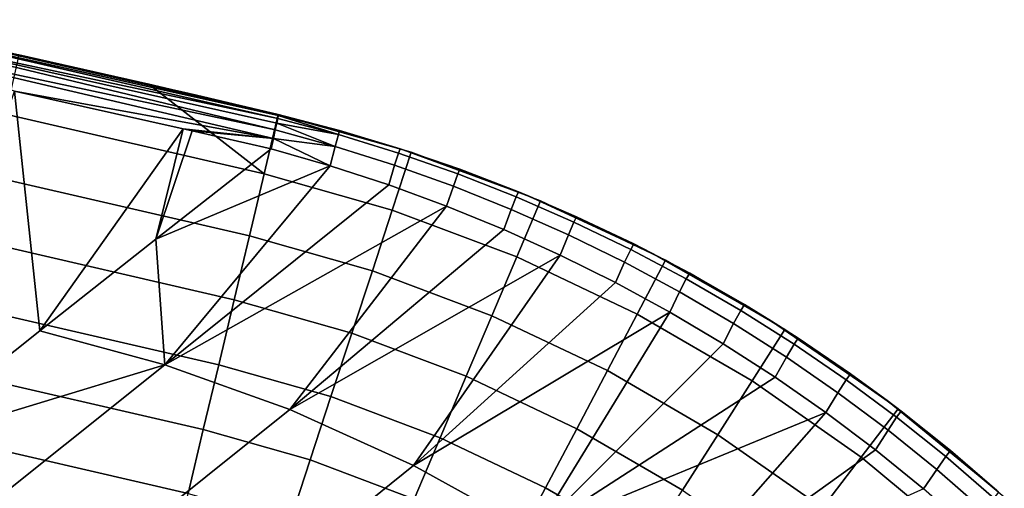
# Model space of a CAD drawing. Header units: millimetres. Extents: x 2387 to 13955, y -4964 to 364.
# Tile 255 of 256: x 13821 to 13907, y -2635 to -2594. Entities that reach past the tile are written whole.
import ezdxf

# ---------------------------------------------------------------- set-up
doc = ezdxf.new("R2010")
doc.units = ezdxf.units.MM
doc.header["$MEASUREMENT"] = 0
doc.layers.add('sistema 2', color=7, linetype='Continuous', true_color=0x000000)

msp = doc.modelspace()

# ---------------------------------------------------------------- linework, layer by layer
at = {"layer": 'sistema 2'}
for points in [[(13805.664, -2596.056, 750.81), (13805.984, -2595.075, 758.468), (13842.914, -2603.977, 753.523)], [(13806.218, -2594.494, 766.17), (13843.125, -2602.975, 763.424), (13805.984, -2595.075, 758.468)], [(13843.039, -2603.394, 758.465), (13842.914, -2603.977, 753.523), (13805.984, -2595.075, 758.468)], [(13843.125, -2602.975, 763.424), (13843.039, -2603.394, 758.465), (13805.984, -2595.075, 758.468)], [(13806.218, -2594.494, 766.17), (13806.363, -2594.315, 773.883), (13821.193, -2597.557, 773.685)], [(13843.125, -2602.975, 763.424), (13806.218, -2594.494, 766.17), (13843.171, -2602.722, 768.397)], [(13806.218, -2594.494, 766.17), (13821.193, -2597.557, 773.685), (13843.171, -2602.722, 768.397)], [(13806.969, -2594.445, 995.12), (13821.193, -2597.557, 773.685), (13806.363, -2594.315, 773.883)], [(13806.969, -2594.445, 995.12), (13820.431, -2597.387, 1216.864), (13843.177, -2602.636, 1105.992)], [(13843.177, -2602.636, 995.12), (13806.969, -2594.445, 995.12), (13843.177, -2602.636, 1105.992)], [(13843.177, -2602.636, 995.12), (13843.177, -2602.636, 884.248), (13806.969, -2594.445, 995.12)], [(13843.177, -2602.636, 884.248), (13821.193, -2597.557, 773.685), (13806.969, -2594.445, 995.12)], [(13805.664, -2596.056, 750.81), (13842.749, -2604.725, 748.604), (13820.063, -2600.579, 743.414)], [(13842.749, -2604.725, 748.604), (13805.664, -2596.056, 750.81), (13842.914, -2603.977, 753.523)], [(13819.27, -2602.589, 1219.166), (13841.939, -2607.821, 1219.166), (13831.813, -2599.97, 1216.864), (13820.431, -2597.387, 1216.864)], [(13843.177, -2602.636, 1105.992), (13820.431, -2597.387, 1216.864), (13831.813, -2599.97, 1216.864)], [(13835.993, -2600.94, 773.479), (13821.193, -2597.557, 773.685), (13843.177, -2602.636, 884.248)], [(13843.171, -2602.722, 768.397), (13821.193, -2597.557, 773.685), (13835.993, -2600.94, 773.479)], [(13831.813, -2599.97, 1216.864), (13841.939, -2607.821, 1219.166), (13843.177, -2602.636, 1216.864)], [(13831.813, -2599.97, 1216.864), (13843.177, -2602.636, 1216.864), (13843.177, -2602.636, 1105.992)], [(13809.427, -2631.794, 588.268), (13820.063, -2600.579, 743.414), (13822.276, -2621.564, 648.286)], [(13842.749, -2604.725, 748.604), (13834.841, -2603.866, 743.61), (13820.063, -2600.579, 743.414)], [(13820.063, -2600.579, 743.414), (13834.841, -2603.866, 743.61), (13822.276, -2621.564, 648.286)], [(13843.177, -2602.636, 884.248), (13836.785, -2601.126, 773.468), (13835.993, -2600.94, 773.479)], [(13843.171, -2602.722, 768.397), (13835.993, -2600.94, 773.479), (13836.785, -2601.126, 773.468)], [(13843.177, -2602.636, 884.248), (13843.177, -2602.636, 773.375), (13836.785, -2601.126, 773.468)], [(13843.171, -2602.722, 768.397), (13836.785, -2601.126, 773.468), (13843.177, -2602.636, 773.375)], [(13819.27, -2602.589, 1219.166), (13818.052, -2608.046, 1220.842), (13840.643, -2613.26, 1220.842), (13841.939, -2607.821, 1219.166)], [(13843.177, -2602.636, 1216.864), (13841.939, -2607.821, 1219.166), (13853.163, -2610.999, 1219.166), (13854.829, -2605.935, 1216.864)], [(13848.44, -2604.386, 763.13), (13843.125, -2602.975, 763.424), (13843.171, -2602.722, 768.397)], [(13848.539, -2604.024, 773.287), (13843.171, -2602.722, 768.397), (13843.177, -2602.636, 773.375)], [(13843.171, -2602.722, 768.397), (13848.539, -2604.024, 773.287), (13848.44, -2604.386, 763.13)], [(13854.13, -2605.708, 1216.864), (13843.177, -2602.636, 1105.992), (13843.177, -2602.636, 1216.864)], [(13848.539, -2604.024, 773.287), (13843.177, -2602.636, 995.12), (13854.13, -2605.708, 1216.864)], [(13843.177, -2602.636, 1105.992), (13854.13, -2605.708, 1216.864), (13843.177, -2602.636, 995.12)], [(13848.539, -2604.024, 773.287), (13843.177, -2602.636, 773.375), (13843.177, -2602.636, 884.248)], [(13843.177, -2602.636, 995.12), (13848.539, -2604.024, 773.287), (13843.177, -2602.636, 884.248)], [(13848.167, -2605.418, 753.022), (13842.914, -2603.977, 753.523), (13843.039, -2603.394, 758.465)], [(13848.44, -2604.386, 763.13), (13843.039, -2603.394, 758.465), (13843.125, -2602.975, 763.424)], [(13843.039, -2603.394, 758.465), (13848.44, -2604.386, 763.13), (13848.167, -2605.418, 753.022)], [(13834.841, -2603.866, 743.61), (13832.435, -2613.552, 695.994), (13822.276, -2621.564, 648.286)], [(13832.435, -2613.552, 695.994), (13834.841, -2603.866, 743.61), (13835.632, -2604.046, 743.62)], [(13832.435, -2613.552, 695.994), (13835.632, -2604.046, 743.62), (13842.546, -2605.637, 743.715)], [(13842.749, -2604.725, 748.604), (13835.632, -2604.046, 743.62), (13834.841, -2603.866, 743.61)], [(13842.749, -2604.725, 748.604), (13842.546, -2605.637, 743.715), (13835.632, -2604.046, 743.62)], [(13848.167, -2605.418, 753.022), (13842.749, -2604.725, 748.604), (13842.914, -2603.977, 753.523)], [(13853.706, -2606.008, 762.852), (13853.374, -2607.066, 752.551), (13848.167, -2605.418, 753.022), (13848.44, -2604.386, 763.13)], [(13853.706, -2606.008, 762.852), (13848.44, -2604.386, 763.13), (13848.539, -2604.024, 773.287), (13853.849, -2605.618, 773.2)], [(13848.539, -2604.024, 773.287), (13854.13, -2605.708, 1216.864), (13853.849, -2605.618, 773.2)], [(13842.749, -2604.725, 748.604), (13847.721, -2607.113, 743.012), (13842.546, -2605.637, 743.715)], [(13847.721, -2607.113, 743.012), (13842.749, -2604.725, 748.604), (13848.167, -2605.418, 753.022)], [(13852.854, -2608.785, 742.351), (13847.721, -2607.113, 743.012), (13848.167, -2605.418, 753.022), (13853.374, -2607.066, 752.551)], [(13832.435, -2613.552, 695.994), (13842.546, -2605.637, 743.715), (13847.721, -2607.113, 743.012)], [(13866.164, -2610.196, 1216.864), (13854.829, -2605.935, 1216.864), (13853.163, -2610.999, 1219.166), (13864.082, -2615.103, 1219.166)], [(13858.9, -2607.823, 762.588), (13858.517, -2608.905, 752.109), (13853.374, -2607.066, 752.551), (13853.706, -2606.008, 762.852)], [(13858.9, -2607.823, 762.588), (13853.706, -2606.008, 762.852), (13853.849, -2605.618, 773.2), (13859.078, -2607.406, 773.115)], [(13853.849, -2605.618, 773.2), (13854.13, -2605.708, 1216.864), (13859.078, -2607.406, 773.115)], [(13854.13, -2605.708, 1216.864), (13865.065, -2609.735, 1216.864), (13859.078, -2607.406, 773.115)], [(13833.218, -2624.543, 646.972), (13832.435, -2613.552, 695.994), (13847.721, -2607.113, 743.012)], [(13833.218, -2624.543, 646.972), (13847.721, -2607.113, 743.012), (13852.854, -2608.785, 742.351)], [(13857.93, -2610.646, 741.734), (13852.854, -2608.785, 742.351), (13853.374, -2607.066, 752.551), (13858.517, -2608.905, 752.109)], [(13818.052, -2608.046, 1220.842), (13816.797, -2613.671, 1221.866), (13839.306, -2618.866, 1221.866), (13840.643, -2613.26, 1220.842)], [(13841.939, -2607.821, 1219.166), (13840.643, -2613.26, 1220.842), (13851.417, -2616.31, 1220.842), (13853.163, -2610.999, 1219.166)], [(13864.02, -2609.83, 762.34), (13863.586, -2610.933, 751.698), (13858.517, -2608.905, 752.109), (13858.9, -2607.823, 762.588)], [(13864.02, -2609.83, 762.34), (13858.9, -2607.823, 762.588), (13859.078, -2607.406, 773.115), (13864.229, -2609.391, 773.03)], [(13865.065, -2609.735, 1216.864), (13864.229, -2609.391, 773.03), (13859.078, -2607.406, 773.115)], [(13833.218, -2624.543, 646.972), (13852.854, -2608.785, 742.351), (13857.93, -2610.646, 741.734)], [(13862.93, -2612.692, 741.162), (13857.93, -2610.646, 741.734), (13858.517, -2608.905, 752.109), (13863.586, -2610.933, 751.698)], [(13869.087, -2612.042, 762.107), (13864.02, -2609.83, 762.34), (13864.229, -2609.391, 773.03), (13869.322, -2611.58, 772.946)], [(13865.065, -2609.735, 1216.864), (13869.322, -2611.58, 772.946), (13864.229, -2609.391, 773.03)], [(13865.065, -2609.735, 1216.864), (13875.864, -2614.741, 1216.864), (13869.322, -2611.58, 772.946)], [(13857.93, -2610.646, 741.734), (13844.175, -2628.47, 645.825), (13833.218, -2624.543, 646.972)], [(13862.93, -2612.692, 741.162), (13844.175, -2628.47, 645.825), (13857.93, -2610.646, 741.734)], [(13869.087, -2612.042, 762.107), (13868.608, -2613.164, 751.315), (13863.586, -2610.933, 751.698), (13864.02, -2609.83, 762.34)], [(13877.105, -2615.385, 1216.864), (13866.164, -2610.196, 1216.864), (13864.082, -2615.103, 1219.166), (13874.621, -2620.102, 1219.166)], [(13864.082, -2615.103, 1219.166), (13853.163, -2610.999, 1219.166), (13851.417, -2616.31, 1220.842), (13861.898, -2620.25, 1220.842)], [(13867.891, -2614.938, 740.632), (13862.93, -2612.692, 741.162), (13863.586, -2610.933, 751.698), (13868.608, -2613.164, 751.315)], [(13874.061, -2614.44, 761.891), (13873.525, -2615.571, 750.965), (13868.608, -2613.164, 751.315), (13869.087, -2612.042, 762.107)], [(13874.061, -2614.44, 761.891), (13869.087, -2612.042, 762.107), (13869.322, -2611.58, 772.946), (13874.332, -2613.964, 772.862)], [(13874.332, -2613.964, 772.862), (13869.322, -2611.58, 772.946), (13875.864, -2614.741, 1216.864)], [(13840.643, -2613.26, 1220.842), (13839.306, -2618.866, 1221.866), (13849.616, -2621.785, 1221.866), (13851.417, -2616.31, 1220.842)], [(13867.891, -2614.938, 740.632), (13844.175, -2628.47, 645.825), (13862.93, -2612.692, 741.162)], [(13872.732, -2617.35, 740.152), (13867.891, -2614.938, 740.632), (13868.608, -2613.164, 751.315), (13873.525, -2615.571, 750.965)], [(13816.797, -2613.671, 1221.866), (13815.524, -2619.376, 1222.213), (13837.949, -2624.552, 1222.213), (13839.306, -2618.866, 1221.866)], [(13822.276, -2621.564, 648.286), (13832.435, -2613.552, 695.994), (13833.218, -2624.543, 646.972)], [(13878.937, -2617.023, 761.691), (13874.061, -2614.44, 761.891), (13874.332, -2613.964, 772.862), (13879.241, -2616.535, 772.78)], [(13875.864, -2614.741, 1216.864), (13879.241, -2616.535, 772.78), (13874.332, -2613.964, 772.862)], [(13855.03, -2633.369, 644.867), (13844.175, -2628.47, 645.825), (13867.891, -2614.938, 740.632)], [(13872.732, -2617.35, 740.152), (13855.03, -2633.369, 644.867), (13867.891, -2614.938, 740.632)], [(13878.937, -2617.023, 761.691), (13878.349, -2618.159, 750.648), (13873.525, -2615.571, 750.965), (13874.061, -2614.44, 761.891)], [(13886.398, -2620.729, 1216.864), (13879.241, -2616.535, 772.78), (13875.864, -2614.741, 1216.864)], [(13874.621, -2620.102, 1219.166), (13864.082, -2615.103, 1219.166), (13861.898, -2620.25, 1220.842), (13872.016, -2625.049, 1220.842)], [(13877.483, -2619.936, 739.719), (13872.732, -2617.35, 740.152), (13873.525, -2615.571, 750.965), (13878.349, -2618.159, 750.648)], [(13887.576, -2621.469, 1216.864), (13877.105, -2615.385, 1216.864), (13874.621, -2620.102, 1219.166), (13884.707, -2625.962, 1219.166)], [(13861.898, -2620.25, 1220.842), (13851.417, -2616.31, 1220.842), (13849.616, -2621.785, 1221.866), (13859.647, -2625.556, 1221.866)], [(13883.705, -2619.784, 761.507), (13878.937, -2617.023, 761.691), (13879.241, -2616.535, 772.78), (13884.025, -2619.277, 772.698)], [(13884.025, -2619.277, 772.698), (13879.241, -2616.535, 772.78), (13886.398, -2620.729, 1216.864)], [(13877.483, -2619.936, 739.719), (13855.03, -2633.369, 644.867), (13872.732, -2617.35, 740.152)], [(13883.705, -2619.784, 761.507), (13883.082, -2620.93, 750.36), (13878.349, -2618.159, 750.648), (13878.937, -2617.023, 761.691)], [(13882.16, -2622.708, 739.331), (13877.483, -2619.936, 739.719), (13878.349, -2618.159, 750.648), (13883.082, -2620.93, 750.36)], [(13847.791, -2627.338, 1222.213), (13849.616, -2621.785, 1221.866), (13839.306, -2618.866, 1221.866), (13837.949, -2624.552, 1222.213)], [(13888.378, -2622.73, 761.339), (13883.705, -2619.784, 761.507), (13884.025, -2619.277, 772.698), (13888.729, -2622.217, 772.617)], [(13886.398, -2620.729, 1216.864), (13888.729, -2622.217, 772.617), (13884.025, -2619.277, 772.698)], [(13815.524, -2619.376, 1222.213), (13814.253, -2625.074, 1221.863), (13836.595, -2630.23, 1221.863), (13837.949, -2624.552, 1222.213)], [(13865.658, -2639.246, 644.123), (13855.03, -2633.369, 644.867), (13877.483, -2619.936, 739.719)], [(13865.658, -2639.246, 644.123), (13877.483, -2619.936, 739.719), (13882.16, -2622.708, 739.331)], [(13884.707, -2625.962, 1219.166), (13874.621, -2620.102, 1219.166), (13872.016, -2625.049, 1220.842), (13881.698, -2630.675, 1220.842)], [(13888.378, -2622.73, 761.339), (13887.705, -2623.873, 750.106), (13883.082, -2620.93, 750.36), (13883.705, -2619.784, 761.507)], [(13872.016, -2625.049, 1220.842), (13861.898, -2620.25, 1220.842), (13859.647, -2625.556, 1221.866), (13869.33, -2630.148, 1221.866)], [(13886.713, -2625.637, 738.992), (13882.16, -2622.708, 739.331), (13883.082, -2620.93, 750.36), (13887.705, -2623.873, 750.106)], [(13896.538, -2627.684, 1216.864), (13893.316, -2625.336, 772.536), (13886.398, -2620.729, 1216.864)], [(13893.316, -2625.336, 772.536), (13888.729, -2622.217, 772.617), (13886.398, -2620.729, 1216.864)], [(13809.427, -2631.794, 588.268), (13822.276, -2621.564, 648.286), (13833.218, -2624.543, 646.972)], [(13859.647, -2625.556, 1221.866), (13849.616, -2621.785, 1221.866), (13847.791, -2627.338, 1222.213), (13857.364, -2630.937, 1222.213)], [(13897.5, -2628.409, 1216.864), (13887.576, -2621.469, 1216.864), (13884.707, -2625.962, 1219.166), (13894.267, -2632.647, 1219.166)], [(13882.16, -2622.708, 739.331), (13886.713, -2625.637, 738.992), (13865.658, -2639.246, 644.123)], [(13892.945, -2625.858, 761.187), (13892.229, -2626.997, 749.883), (13887.705, -2623.873, 750.106), (13888.378, -2622.73, 761.339)], [(13892.945, -2625.858, 761.187), (13888.378, -2622.73, 761.339), (13888.729, -2622.217, 772.617), (13893.316, -2625.336, 772.536)], [(13891.175, -2628.744, 738.7), (13886.713, -2625.637, 738.992), (13887.705, -2623.873, 750.106), (13892.229, -2626.997, 749.883)], [(13818.394, -2649.105, 521.807), (13806.996, -2645.495, 522.995), (13833.218, -2624.543, 646.972), (13844.175, -2628.47, 645.825)], [(13833.218, -2624.543, 646.972), (13806.996, -2645.495, 522.995), (13809.427, -2631.794, 588.268)], [(13814.253, -2625.074, 1221.863), (13813.002, -2630.683, 1220.837), (13835.262, -2635.82, 1220.837), (13836.595, -2630.23, 1221.863)], [(13837.949, -2624.552, 1222.213), (13836.595, -2630.23, 1221.863), (13845.967, -2632.883, 1221.863), (13847.791, -2627.338, 1222.213)], [(13881.698, -2630.675, 1220.842), (13872.016, -2625.049, 1220.842), (13869.33, -2630.148, 1221.866), (13878.596, -2635.532, 1221.866)], [(13897.37, -2629.14, 761.052), (13892.945, -2625.858, 761.187), (13893.316, -2625.336, 772.536), (13897.759, -2628.61, 772.455)], [(13896.538, -2627.684, 1216.864), (13897.759, -2628.61, 772.455), (13893.316, -2625.336, 772.536)], [(13869.33, -2630.148, 1221.866), (13859.647, -2625.556, 1221.866), (13857.364, -2630.937, 1222.213), (13866.606, -2635.32, 1222.213)], [(13891.175, -2628.744, 738.7), (13865.658, -2639.246, 644.123), (13886.713, -2625.637, 738.992)], [(13894.267, -2632.647, 1219.166), (13884.707, -2625.962, 1219.166), (13881.698, -2630.675, 1220.842), (13890.874, -2637.092, 1220.842)], [(13897.37, -2629.14, 761.052), (13896.616, -2630.273, 749.693), (13892.229, -2626.997, 749.883), (13892.945, -2625.858, 761.187)], [(13895.506, -2632, 738.456), (13891.175, -2628.744, 738.7), (13892.229, -2626.997, 749.883), (13896.616, -2630.273, 749.693)], [(13857.364, -2630.937, 1222.213), (13847.791, -2627.338, 1222.213), (13845.967, -2632.883, 1221.863), (13855.085, -2636.311, 1221.863)], [(13906.156, -2635.563, 1216.864), (13902.089, -2632.062, 772.375), (13896.538, -2627.684, 1216.864)], [(13896.538, -2627.684, 1216.864), (13902.089, -2632.062, 772.375), (13897.759, -2628.61, 772.455)], [(13829.727, -2653.75, 520.811), (13818.394, -2649.105, 521.807), (13844.175, -2628.47, 645.825), (13855.03, -2633.369, 644.867)], [(13875.926, -2646.084, 643.61), (13865.658, -2639.246, 644.123), (13891.175, -2628.744, 738.7)], [(13895.506, -2632, 738.456), (13875.926, -2646.084, 643.61), (13891.175, -2628.744, 738.7)], [(13906.811, -2636.153, 1216.864), (13897.5, -2628.409, 1216.864), (13894.267, -2632.647, 1219.166), (13903.234, -2640.106, 1219.166)], [(13901.686, -2632.6, 760.933), (13897.37, -2629.14, 761.052), (13897.759, -2628.61, 772.455), (13902.089, -2632.062, 772.375)], [(13901.686, -2632.6, 760.933), (13900.897, -2633.724, 749.535), (13896.616, -2630.273, 749.693), (13897.37, -2629.14, 761.052)], [(13836.595, -2630.23, 1221.863), (13835.262, -2635.82, 1220.837), (13844.172, -2638.343, 1220.837), (13845.967, -2632.883, 1221.863)], [(13878.596, -2635.532, 1221.866), (13869.33, -2630.148, 1221.866), (13866.606, -2635.32, 1222.213), (13875.45, -2640.458, 1222.213)], [(13899.733, -2635.425, 738.26), (13895.506, -2632, 738.456), (13896.616, -2630.273, 749.693), (13900.897, -2633.724, 749.535)], [(13813.002, -2630.683, 1220.837), (13811.788, -2636.121, 1219.161), (13833.969, -2641.24, 1219.161), (13835.262, -2635.82, 1220.837)], [(13866.606, -2635.32, 1222.213), (13857.364, -2630.937, 1222.213), (13855.085, -2636.311, 1221.863), (13863.886, -2640.485, 1221.863)], [(13890.874, -2637.092, 1220.842), (13881.698, -2630.675, 1220.842), (13878.596, -2635.532, 1221.866), (13887.378, -2641.674, 1221.866)], [(13895.506, -2632, 738.456), (13899.733, -2635.425, 738.26), (13875.926, -2646.084, 643.61)], [(13905.883, -2636.234, 760.831), (13901.686, -2632.6, 760.933), (13902.089, -2632.062, 772.375), (13906.31, -2635.701, 772.295)], [(13906.31, -2635.701, 772.295), (13902.089, -2632.062, 772.375), (13906.156, -2635.563, 1216.864)], [(13855.085, -2636.311, 1221.863), (13845.967, -2632.883, 1221.863), (13844.172, -2638.343, 1220.837), (13852.841, -2641.601, 1220.837)], [(13903.234, -2640.106, 1219.166), (13894.267, -2632.647, 1219.166), (13890.874, -2637.092, 1220.842), (13899.483, -2644.252, 1220.842)], [(13905.883, -2636.234, 760.831), (13905.053, -2637.337, 749.409), (13900.897, -2633.724, 749.535), (13901.686, -2632.6, 760.933)], [(13840.859, -2659.442, 520.03), (13829.727, -2653.75, 520.811), (13855.03, -2633.369, 644.867), (13865.658, -2639.246, 644.123)], [(13903.828, -2638.998, 738.111), (13899.733, -2635.425, 738.26), (13900.897, -2633.724, 749.535), (13905.053, -2637.337, 749.409)], [(13875.45, -2640.458, 1222.213), (13866.606, -2635.32, 1222.213), (13863.886, -2640.485, 1221.863), (13872.308, -2645.379, 1221.863)]]:
    msp.add_3dface(points, dxfattribs=at)

doc.saveas('drawing.dxf')
